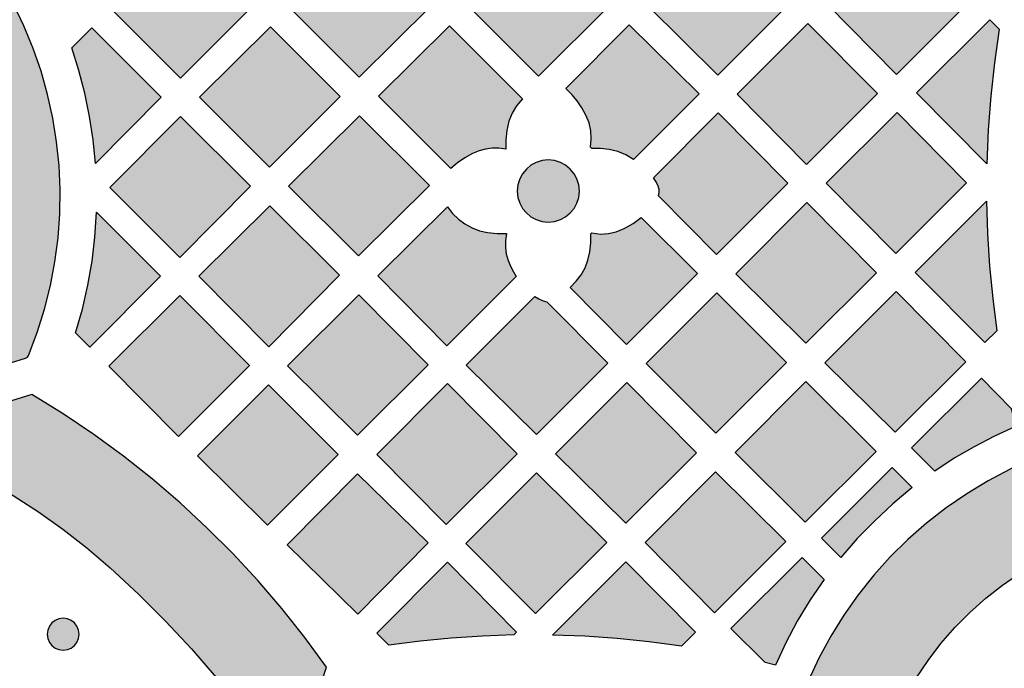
# Model space of a CAD drawing. Header units: millimetres. Extents: x -575 to 893, y -1168 to -690.
# Tile 19 of 72: x -130 to -26, y -1074 to -1006. Entities that reach past the tile are written whole.
import ezdxf

# ---------------------------------------------------------------- set-up
doc = ezdxf.new("R2010")
doc.units = ezdxf.units.MM
doc.layers.add('pattern', color=7, linetype='Continuous', true_color=0x000000)

msp = doc.modelspace()

# ---------------------------------------------------------------- hatches: boundary and pattern name
at = {"layer": 'pattern'}
for points in [[(-113.06, -997.02), (-120.51, -1004.47), (-113.16, -1011.82), (-105.71, -1004.37)], [(-94.2, -996.87), (-101.64, -1004.38), (-94.3, -1011.72), (-86.79, -1004.28)], [(-75.3, -996.77), (-82.74, -1004.28), (-75.4, -1011.62), (-67.89, -1004.18)], [(-49, -1004.06), (-56.4, -996.66), (-63.85, -1004.19), (-56.46, -1011.51)], [(-37.66, -996.77), (-44.93, -1004.04), (-37.6, -1011.45), (-30.08, -1003.93), (-34.75, -999.31)], [(-129.2, -1041.11), (-128.27, -1038.68), (-127.5, -1036.21), (-126.87, -1033.72), (-126.4, -1031.2), (-126.07, -1028.67), (-125.89, -1026.14), (-125.85, -1023.6), (-125.97, -1021.06), (-126.22, -1018.54), (-126.63, -1016.04), (-127.17, -1013.56), (-127.86, -1011.11), (-128.69, -1008.7), (-129.67, -1006.33), (-130.78, -1004.01), (-132.04, -1001.75), (-133.44, -999.55), (-133.6, -999.4), (-133.81, -999.34), (-145.53, -998.82), (-145.77, -998.87), (-145.94, -999.01), (-146.03, -999.22), (-146.02, -999.44), (-145.89, -999.65), (-144.3, -1001.29), (-142.83, -1003.01), (-141.49, -1004.8), (-140.28, -1006.66), (-139.19, -1008.58), (-138.24, -1010.56), (-137.42, -1012.58), (-136.72, -1014.65), (-136.16, -1016.75), (-135.73, -1018.87), (-135.44, -1021.02), (-135.28, -1023.18), (-135.25, -1025.35), (-135.35, -1027.51), (-135.6, -1029.68), (-135.98, -1031.83), (-136.49, -1033.96), (-137.15, -1036.07), (-137.94, -1038.14), (-138.87, -1040.18), (-139.94, -1042.17), (-141.15, -1044.11), (-141.24, -1044.34), (-141.2, -1044.56), (-141.06, -1044.74), (-140.86, -1044.85), (-140.61, -1044.83), (-129.5, -1041.39), (-129.31, -1041.29)], [(-124.63, -1008.62), (-122.52, -1006.51), (-115.18, -1013.84), (-122.12, -1020.84), (-122.37, -1018.34), (-122.74, -1015.87), (-123.24, -1013.43), (-123.87, -1011.02)], [(-111.15, -1013.83), (-103.76, -1021.21), (-96.31, -1013.76), (-103.66, -1006.41)], [(-84.64, -1021.38), (-92.27, -1013.75), (-84.76, -1006.3), (-77.07, -1014), (-77.69, -1014.74), (-78.16, -1015.54), (-78.5, -1016.39), (-78.72, -1017.34), (-78.83, -1018.34), (-78.84, -1019.34), (-79.58, -1019.23), (-80.29, -1019.22), (-80.98, -1019.31), (-81.66, -1019.49), (-82.36, -1019.79), (-83.17, -1020.24), (-83.93, -1020.77)], [(-65.36, -1020.41), (-66.17, -1019.93), (-67.02, -1019.59), (-67.94, -1019.37), (-68.84, -1019.27), (-69.76, -1019.25), (-69.91, -1019.1), (-69.82, -1018.22), (-69.86, -1017.38), (-70.05, -1016.56), (-70.38, -1015.74), (-70.82, -1014.95), (-71.31, -1014.23), (-71.87, -1013.56), (-72.51, -1012.93), (-65.83, -1006.19), (-58.45, -1013.5)], [(-46.96, -1006.06), (-54.44, -1013.54), (-47.1, -1020.95), (-39.63, -1013.47)], [(-28.09, -1020.86), (-35.49, -1013.39), (-27.77, -1005.67), (-26.78, -1006.67), (-27.29, -1010.2), (-27.68, -1013.74), (-27.95, -1017.29)], [(-120.6, -1023.38), (-113.22, -1030.75), (-105.78, -1023.24), (-113.16, -1015.87)], [(-101.75, -1023.22), (-94.38, -1030.59), (-86.89, -1023.17), (-94.27, -1015.8)], [(-62.73, -1024.24), (-62.65, -1023.9), (-62.66, -1023.57), (-62.75, -1023.23), (-62.97, -1022.77), (-63.24, -1022.34), (-56.42, -1015.51), (-49.08, -1022.92), (-56.59, -1030.44)], [(-30.23, -1022.87), (-37.56, -1015.46), (-45.04, -1022.93), (-37.7, -1030.34)], [(-71.07, -1023.75), (-71.14, -1023.09), (-71.33, -1022.47), (-71.63, -1021.92), (-72.03, -1021.43), (-72.52, -1021.03), (-73.07, -1020.73), (-73.69, -1020.54), (-74.35, -1020.47), (-75.01, -1020.54), (-75.62, -1020.73), (-76.18, -1021.03), (-76.66, -1021.43), (-77.06, -1021.92), (-77.36, -1022.47), (-77.55, -1023.09), (-77.62, -1023.75), (-77.55, -1024.41), (-77.36, -1025.02), (-77.06, -1025.58), (-76.66, -1026.06), (-76.18, -1026.46), (-75.62, -1026.76), (-75.01, -1026.96), (-74.35, -1027.02), (-73.69, -1026.96), (-73.07, -1026.76), (-72.52, -1026.46), (-72.03, -1026.06), (-71.63, -1025.58), (-71.33, -1025.02), (-71.14, -1024.41)], [(-39.73, -1032.37), (-47.06, -1024.96), (-54.57, -1032.47), (-47.17, -1039.81)], [(-28.11, -1024.81), (-28.01, -1028.24), (-27.8, -1031.66), (-27.47, -1035.07), (-27.04, -1038.48), (-28.3, -1039.74), (-35.64, -1032.33)], [(-124.23, -1038.71), (-123.51, -1036.21), (-122.93, -1033.69), (-122.49, -1031.16), (-122.19, -1028.6), (-122.03, -1025.99), (-115.28, -1032.74), (-122.71, -1040.23)], [(-103.72, -1025.31), (-111.22, -1032.73), (-103.84, -1040.17), (-96.38, -1032.64)], [(-78.75, -1028.24), (-78.86, -1028.98), (-78.88, -1029.69), (-78.79, -1030.38), (-78.6, -1031.06), (-78.31, -1031.76), (-78.04, -1032.27), (-77.73, -1032.77), (-85.04, -1040.08), (-92.34, -1032.7), (-84.99, -1025.42), (-84.46, -1026.1), (-83.84, -1026.7), (-83.15, -1027.21), (-82.4, -1027.62), (-81.6, -1027.93), (-80.76, -1028.13), (-79.76, -1028.24)], [(-66.34, -1027.71), (-65.41, -1027.18), (-64.54, -1026.55), (-58.6, -1032.44), (-66.09, -1039.93), (-72.06, -1033.91), (-71.4, -1033.27), (-70.88, -1032.59), (-70.47, -1031.86), (-70.17, -1031.05), (-69.97, -1030.16), (-69.86, -1029.22), (-69.86, -1028.27), (-69.76, -1028.17), (-68.86, -1028.28), (-68.01, -1028.24), (-67.18, -1028.05)], [(-49.21, -1041.83), (-56.58, -1034.48), (-64.04, -1041.94), (-56.67, -1049.29)], [(-37.66, -1034.35), (-45.18, -1041.86), (-37.76, -1049.2), (-30.32, -1041.77)], [(-105.87, -1042.16), (-113.24, -1034.78), (-120.7, -1042.24), (-113.36, -1049.65)], [(-101.86, -1042.19), (-94.47, -1049.51), (-87.03, -1042.07), (-94.34, -1034.69)], [(-75.77, -1034.86), (-75.35, -1035.13), (-74.9, -1035.34), (-74.5, -1035.44), (-68.08, -1041.92), (-75.61, -1049.45), (-83.02, -1042.11)], [(-54.63, -1051.32), (-47.24, -1058.69), (-39.78, -1051.23), (-47.17, -1043.86)], [(-25.51, -1046.68), (-25.05, -1048.6), (-27.28, -1049.61), (-29.43, -1050.73), (-31.53, -1051.95), (-33.58, -1053.29), (-36.02, -1050.86), (-28.66, -1043.5)], [(-103.97, -1059.01), (-96.51, -1051.55), (-103.86, -1044.2), (-111.36, -1051.69)], [(-84.97, -1044.06), (-92.44, -1051.53), (-85.11, -1058.94), (-77.63, -1051.47)], [(-66.17, -1058.8), (-58.73, -1051.37), (-66.07, -1043.96), (-73.58, -1051.47)], [(-141.84, -1049.25), (-141.85, -1049.25), (-141.86, -1049.25), (-141.87, -1049.26), (-141.87, -1049.26), (-141.88, -1049.26), (-141.89, -1049.27), (-141.9, -1049.27), (-141.91, -1049.28), (-141.92, -1049.28), (-141.93, -1049.28), (-141.93, -1049.29), (-141.94, -1049.29), (-141.95, -1049.3), (-141.96, -1049.3), (-141.97, -1049.31), (-141.97, -1049.31), (-141.98, -1049.32), (-141.99, -1049.33), (-142, -1049.33), (-142.01, -1049.34), (-142.01, -1049.34), (-142.02, -1049.35), (-142.03, -1049.36), (-142.04, -1049.36), (-142.04, -1049.37), (-142.05, -1049.38), (-142.06, -1049.38), (-142.06, -1049.39), (-142.07, -1049.4), (-142.08, -1049.41), (-142.08, -1049.41), (-142.09, -1049.42), (-142.09, -1049.43), (-142.1, -1049.44), (-142.11, -1049.45), (-142.11, -1049.45), (-142.12, -1049.46), (-142.12, -1049.47), (-142.13, -1049.48), (-142.13, -1049.49), (-142.14, -1049.5), (-142.14, -1049.5), (-142.14, -1049.51), (-142.15, -1049.52), (-142.15, -1049.53), (-142.16, -1049.54), (-142.16, -1049.55), (-142.16, -1049.56), (-142.17, -1049.57), (-142.17, -1049.58), (-142.17, -1049.59), (-142.17, -1049.59), (-142.18, -1049.6), (-142.18, -1049.61), (-142.18, -1049.62), (-142.18, -1049.63), (-142.18, -1049.64), (-142.19, -1049.65), (-142.19, -1049.66), (-142.19, -1049.67), (-142.19, -1049.68), (-142.19, -1049.69), (-142.19, -1049.7), (-142.19, -1049.7), (-142.19, -1049.71), (-142.19, -1049.72), (-142.19, -1049.73), (-142.19, -1049.74), (-142.19, -1049.75), (-142.19, -1049.76), (-142.19, -1049.77), (-142.19, -1049.78), (-142.19, -1049.79), (-142.19, -1049.8), (-142.19, -1049.81), (-142.18, -1049.82), (-142.18, -1049.82), (-142.18, -1049.83), (-142.18, -1049.84), (-142.18, -1049.85), (-142.17, -1049.86), (-142.17, -1049.87), (-142.17, -1049.88), (-142.16, -1049.89), (-142.16, -1049.9), (-142.16, -1049.91), (-142.15, -1049.92), (-142.15, -1049.93), (-142.15, -1049.94), (-142.14, -1049.94), (-142.14, -1049.95), (-142.13, -1049.96), (-142.13, -1049.97), (-142.12, -1049.98), (-142.12, -1049.99), (-142.11, -1050), (-142.11, -1050), (-142.1, -1050.01), (-142.1, -1050.02), (-142.09, -1050.03), (-142.08, -1050.04), (-142.08, -1050.04), (-142.07, -1050.05), (-142.07, -1050.06), (-142.06, -1050.07), (-142.05, -1050.07), (-142.05, -1050.08), (-142.04, -1050.09), (-142.03, -1050.09), (-142.02, -1050.1), (-142.02, -1050.11), (-142.01, -1050.11), (-142, -1050.12), (-141.99, -1050.12), (-141.99, -1050.13), (-141.98, -1050.14), (-141.97, -1050.14), (-141.96, -1050.15), (-141.96, -1050.15), (-141.95, -1050.16), (-141.94, -1050.16), (-141.93, -1050.17), (-141.92, -1050.17), (-141.91, -1050.17), (-141.91, -1050.18), (-141.9, -1050.18), (-141.89, -1050.19), (-141.88, -1050.19), (-139.04, -1051.42), (-136.25, -1052.78), (-133.5, -1054.26), (-130.8, -1055.86), (-128.15, -1057.59), (-125.57, -1059.44), (-123.04, -1061.41), (-120.59, -1063.51), (-117.59, -1066.28), (-114.73, -1069.12), (-112, -1072.05), (-109.4, -1075.07), (-106.91, -1078.19), (-104.53, -1081.41), (-102.26, -1084.75), (-102.25, -1084.76), (-102.24, -1084.77), (-102.23, -1084.79), (-102.22, -1084.8), (-102.2, -1084.81), (-102.19, -1084.82), (-102.18, -1084.84), (-102.17, -1084.84), (-102.17, -1084.85), (-102.16, -1084.85), (-102.15, -1084.86), (-102.15, -1084.87), (-102.14, -1084.87), (-102.13, -1084.88), (-102.13, -1084.88), (-102.12, -1084.89), (-102.11, -1084.89), (-102.1, -1084.9), (-102.1, -1084.9), (-102.09, -1084.91), (-102.08, -1084.91), (-102.07, -1084.91), (-102.06, -1084.92), (-102.06, -1084.92), (-102.05, -1084.93), (-102.04, -1084.93), (-102.03, -1084.93), (-102.02, -1084.94), (-102.02, -1084.94), (-102.01, -1084.94), (-102, -1084.95), (-101.99, -1084.95), (-101.98, -1084.95), (-101.97, -1084.95), (-101.96, -1084.96), (-101.96, -1084.96), (-101.95, -1084.96), (-101.94, -1084.96), (-101.93, -1084.96), (-101.92, -1084.96), (-101.91, -1084.97), (-101.9, -1084.97), (-101.89, -1084.97), (-101.88, -1084.97), (-101.86, -1084.97), (-101.84, -1084.97), (-101.83, -1084.97), (-101.81, -1084.97), (-101.79, -1084.97), (-101.78, -1084.97), (-101.76, -1084.97), (-101.74, -1084.96), (-101.73, -1084.96), (-101.71, -1084.95), (-101.69, -1084.95), (-101.68, -1084.94), (-101.66, -1084.94), (-101.65, -1084.94), (-101.64, -1084.93), (-101.64, -1084.93), (-101.63, -1084.92), (-101.62, -1084.92), (-101.61, -1084.92), (-101.6, -1084.91), (-101.6, -1084.91), (-101.59, -1084.9), (-101.58, -1084.9), (-101.57, -1084.9), (-101.57, -1084.89), (-101.56, -1084.89), (-101.55, -1084.88), (-101.54, -1084.88), (-101.54, -1084.87), (-101.53, -1084.86), (-101.52, -1084.86), (-101.52, -1084.85), (-101.51, -1084.85), (-101.5, -1084.84), (-101.5, -1084.83), (-101.49, -1084.83), (-101.48, -1084.82), (-101.48, -1084.82), (-101.47, -1084.81), (-101.46, -1084.8), (-101.46, -1084.8), (-101.45, -1084.79), (-101.45, -1084.78), (-101.44, -1084.78), (-101.44, -1084.77), (-101.43, -1084.76), (-101.43, -1084.75), (-101.42, -1084.75), (-101.42, -1084.74), (-101.41, -1084.72), (-101.4, -1084.71), (-101.39, -1084.69), (-101.38, -1084.68), (-101.38, -1084.66), (-101.37, -1084.65), (-101.37, -1084.63), (-97.76, -1073.98), (-100.05, -1070.84), (-102.47, -1067.8), (-104.99, -1064.85), (-107.62, -1062.01), (-110.36, -1059.28), (-113.2, -1056.65), (-116.14, -1054.13), (-119.18, -1051.72), (-122.31, -1049.43), (-125.53, -1047.27), (-128.84, -1045.22)], [(-40.77, -1085.81), (-40.77, -1085.81), (-40.76, -1085.82), (-40.76, -1085.83), (-40.75, -1085.84), (-40.75, -1085.84), (-40.74, -1085.85), (-40.74, -1085.86), (-40.73, -1085.87), (-40.73, -1085.87), (-40.72, -1085.88), (-40.71, -1085.89), (-40.71, -1085.89), (-40.7, -1085.9), (-40.69, -1085.91), (-40.69, -1085.91), (-40.68, -1085.92), (-40.67, -1085.93), (-40.67, -1085.93), (-40.66, -1085.94), (-40.65, -1085.94), (-40.65, -1085.95), (-40.64, -1085.96), (-40.63, -1085.96), (-40.62, -1085.97), (-40.61, -1085.97), (-40.61, -1085.98), (-40.6, -1085.98), (-40.59, -1085.99), (-40.58, -1085.99), (-40.57, -1086), (-40.56, -1086), (-40.56, -1086), (-40.55, -1086.01), (-40.54, -1086.01), (-40.53, -1086.02), (-40.52, -1086.02), (-40.51, -1086.02), (-40.5, -1086.03), (-40.49, -1086.03), (-40.48, -1086.03), (-40.47, -1086.03), (-40.47, -1086.04), (-40.46, -1086.04), (-40.45, -1086.04), (-40.44, -1086.04), (-40.43, -1086.04), (-40.42, -1086.05), (-40.41, -1086.05), (-40.4, -1086.05), (-40.39, -1086.05), (-40.38, -1086.05), (-40.37, -1086.05), (-40.36, -1086.05), (-40.35, -1086.05), (-40.35, -1086.05), (-40.34, -1086.05), (-40.33, -1086.05), (-40.32, -1086.05), (-40.31, -1086.05), (-40.3, -1086.05), (-40.29, -1086.05), (-40.28, -1086.05), (-40.27, -1086.05), (-40.27, -1086.04), (-40.26, -1086.04), (-40.25, -1086.04), (-40.24, -1086.04), (-40.23, -1086.04), (-40.22, -1086.04), (-40.21, -1086.03), (-40.2, -1086.03), (-40.2, -1086.03), (-40.19, -1086.03), (-40.18, -1086.02), (-40.17, -1086.02), (-40.16, -1086.02), (-40.15, -1086.01), (-40.14, -1086.01), (-40.14, -1086.01), (-40.13, -1086), (-40.12, -1086), (-40.11, -1085.99), (-40.1, -1085.99), (-40.09, -1085.98), (-40.09, -1085.98), (-40.08, -1085.97), (-40.07, -1085.97), (-40.06, -1085.96), (-40.05, -1085.96), (-40.05, -1085.95), (-40.04, -1085.95), (-40.03, -1085.94), (-40.02, -1085.94), (-40.02, -1085.93), (-40.01, -1085.92), (-40, -1085.92), (-39.99, -1085.91), (-39.99, -1085.9), (-39.98, -1085.9), (-39.97, -1085.89), (-39.97, -1085.88), (-39.96, -1085.87), (-39.96, -1085.87), (-39.95, -1085.86), (-39.94, -1085.85), (-39.94, -1085.85), (-39.93, -1085.84), (-39.93, -1085.83), (-39.92, -1085.82), (-39.92, -1085.81), (-39.91, -1085.81), (-39.91, -1085.8), (-39.9, -1085.79), (-39.9, -1085.78), (-39.89, -1085.77), (-39.89, -1085.76), (-39.89, -1085.76), (-39.88, -1085.75), (-39.88, -1085.74), (-39.88, -1085.73), (-39.87, -1085.72), (-39.87, -1085.71), (-39.87, -1085.71), (-39.86, -1085.7), (-39.86, -1085.69), (-39.86, -1085.68), (-39.86, -1085.67), (-39.86, -1085.66), (-39.26, -1083.42), (-38.53, -1081.25), (-37.66, -1079.14), (-36.66, -1077.11), (-35.54, -1075.15), (-34.29, -1073.28), (-32.93, -1071.49), (-31.46, -1069.8), (-29.89, -1068.21), (-28.21, -1066.72), (-26.45, -1065.34), (-24.59, -1064.08), (-22.65, -1062.93), (-20.63, -1061.91), (-18.54, -1061.02), (-16.39, -1060.26), (-14.17, -1059.65), (-11.89, -1059.18), (-11.88, -1059.18), (-11.87, -1059.17), (-11.87, -1059.17), (-11.86, -1059.17), (-11.85, -1059.17), (-11.84, -1059.17), (-11.83, -1059.16), (-11.82, -1059.16), (-11.81, -1059.16), (-11.8, -1059.15), (-11.79, -1059.15), (-11.78, -1059.15), (-11.78, -1059.14), (-11.77, -1059.14), (-11.76, -1059.14), (-11.75, -1059.13), (-11.74, -1059.13), (-11.73, -1059.12), (-11.72, -1059.12), (-11.72, -1059.11), (-11.71, -1059.11), (-11.7, -1059.1), (-11.69, -1059.1), (-11.68, -1059.09), (-11.67, -1059.08), (-11.67, -1059.08), (-11.66, -1059.07), (-11.65, -1059.07), (-11.64, -1059.06), (-11.64, -1059.05), (-11.63, -1059.05), (-11.62, -1059.04), (-11.62, -1059.03), (-11.61, -1059.02), (-11.6, -1059.02), (-11.6, -1059.01), (-11.59, -1059), (-11.58, -1058.99), (-11.58, -1058.99), (-11.57, -1058.98), (-11.56, -1058.97), (-11.56, -1058.96), (-11.55, -1058.95), (-11.55, -1058.94), (-11.54, -1058.94), (-11.54, -1058.93), (-11.53, -1058.92), (-11.53, -1058.91), (-11.53, -1058.9), (-11.52, -1058.89), (-11.52, -1058.88), (-11.51, -1058.88), (-11.51, -1058.87), (-11.51, -1058.86), (-11.5, -1058.85), (-11.5, -1058.84), (-11.5, -1058.83), (-11.5, -1058.82), (-11.49, -1058.81), (-11.49, -1058.8), (-11.49, -1058.79), (-11.49, -1058.79), (-11.48, -1058.78), (-11.48, -1058.77), (-11.48, -1058.76), (-11.48, -1058.75), (-11.48, -1058.74), (-11.48, -1058.73), (-11.48, -1058.72), (-11.48, -1058.71), (-11.48, -1058.7), (-11.48, -1058.69), (-11.48, -1058.68), (-11.48, -1058.67), (-11.48, -1058.67), (-11.48, -1058.66), (-11.48, -1058.65), (-11.48, -1058.64), (-11.48, -1058.63), (-11.48, -1058.62), (-11.48, -1058.61), (-11.48, -1058.6), (-11.49, -1058.59), (-11.49, -1058.58), (-11.49, -1058.57), (-11.49, -1058.56), (-11.5, -1058.55), (-11.5, -1058.54), (-11.5, -1058.53), (-11.5, -1058.52), (-11.51, -1058.51), (-11.51, -1058.5), (-11.51, -1058.49), (-11.52, -1058.48), (-11.52, -1058.48), (-11.53, -1058.47), (-11.53, -1058.46), (-11.54, -1058.45), (-11.54, -1058.44), (-11.55, -1058.43), (-11.55, -1058.42), (-11.56, -1058.41), (-11.56, -1058.41), (-11.57, -1058.4), (-11.57, -1058.39), (-11.58, -1058.38), (-11.59, -1058.37), (-11.59, -1058.37), (-11.6, -1058.36), (-11.6, -1058.35), (-11.61, -1058.34), (-11.62, -1058.34), (-11.62, -1058.33), (-11.63, -1058.32), (-11.64, -1058.32), (-11.65, -1058.31), (-11.65, -1058.3), (-11.66, -1058.3), (-11.67, -1058.29), (-11.67, -1058.29), (-11.68, -1058.28), (-11.69, -1058.28), (-11.7, -1058.27), (-11.71, -1058.27), (-11.71, -1058.26), (-11.72, -1058.26), (-11.73, -1058.25), (-11.74, -1058.25), (-23.2, -1051.99), (-25.62, -1053.09), (-27.96, -1054.32), (-30.21, -1055.68), (-32.38, -1057.17), (-34.44, -1058.78), (-36.41, -1060.51), (-38.27, -1062.35), (-40.02, -1064.29), (-41.65, -1066.34), (-43.17, -1068.49), (-44.55, -1070.73), (-45.81, -1073.05), (-46.93, -1075.46)], [(-35.95, -1055.04), (-37.99, -1056.74), (-39.92, -1058.53), (-41.75, -1060.42), (-43.48, -1062.43), (-45.54, -1060.38), (-38.08, -1052.92)], [(-87.03, -1060.87), (-94.46, -1068.38), (-101.91, -1061.08), (-94.47, -1053.57)], [(-68.19, -1060.83), (-75.6, -1053.49), (-83.05, -1060.93), (-75.71, -1068.34)], [(-49.29, -1060.72), (-56.7, -1053.39), (-64.14, -1060.83), (-56.81, -1068.24)], [(-45.26, -1064.74), (-46.73, -1066.9), (-48.08, -1069.12), (-49.3, -1071.41), (-50.4, -1073.77), (-51.48, -1073.5), (-55.08, -1069.92), (-47.58, -1062.42)], [(-78, -1070.59), (-81.31, -1070.7), (-84.6, -1070.92), (-87.88, -1071.24), (-91.16, -1071.67), (-92.43, -1070.41), (-85, -1062.9), (-77.69, -1070.29)], [(-60.31, -1071.77), (-63.7, -1071.31), (-67.09, -1070.96), (-70.5, -1070.72), (-73.91, -1070.6), (-66.18, -1062.86), (-58.83, -1070.28)], [(-123.85, -1070.52), (-123.91, -1070.07), (-124.08, -1069.67), (-124.34, -1069.32), (-124.69, -1069.06), (-125.09, -1068.89), (-125.54, -1068.83), (-125.98, -1068.89), (-126.39, -1069.06), (-126.73, -1069.32), (-126.99, -1069.67), (-127.16, -1070.07), (-127.22, -1070.52), (-127.16, -1070.96), (-126.99, -1071.37), (-126.73, -1071.71), (-126.39, -1071.97), (-125.98, -1072.14), (-125.54, -1072.2), (-125.09, -1072.14), (-124.69, -1071.97), (-124.34, -1071.71), (-124.08, -1071.37), (-123.91, -1070.96)]]:
    msp.add_hatch(color=256, dxfattribs=at).paths.add_polyline_path(points, flags=0)

# ---------------------------------------------------------------- linework, layer by layer
for points in [[(-113.06, -997.02), (-120.51, -1004.47), (-113.16, -1011.82), (-105.71, -1004.37)], [(-94.2, -996.87), (-101.64, -1004.38), (-94.3, -1011.72), (-86.79, -1004.28)], [(-75.3, -996.77), (-82.74, -1004.28), (-75.4, -1011.62), (-67.89, -1004.18)], [(-49, -1004.06), (-56.4, -996.66), (-63.85, -1004.19), (-56.46, -1011.51)], [(-37.66, -996.77), (-44.93, -1004.04), (-37.6, -1011.45), (-30.08, -1003.93), (-34.75, -999.31)], [(-124.63, -1008.62), (-122.52, -1006.51), (-115.18, -1013.84), (-122.12, -1020.84), (-122.37, -1018.34), (-122.74, -1015.87), (-123.24, -1013.43), (-123.87, -1011.02)], [(-111.15, -1013.83), (-103.76, -1021.21), (-96.31, -1013.76), (-103.66, -1006.41)], [(-84.64, -1021.38), (-92.27, -1013.75), (-84.76, -1006.3), (-77.07, -1014), (-77.69, -1014.74), (-78.16, -1015.54), (-78.5, -1016.39), (-78.72, -1017.34), (-78.83, -1018.34), (-78.84, -1019.34), (-79.58, -1019.23), (-80.29, -1019.22), (-80.98, -1019.31), (-81.66, -1019.49), (-82.36, -1019.79), (-83.17, -1020.24), (-83.93, -1020.77)], [(-65.36, -1020.41), (-66.17, -1019.93), (-67.02, -1019.59), (-67.94, -1019.37), (-68.84, -1019.27), (-69.76, -1019.25), (-69.91, -1019.1), (-69.82, -1018.22), (-69.86, -1017.38), (-70.05, -1016.56), (-70.38, -1015.74), (-70.82, -1014.95), (-71.31, -1014.23), (-71.87, -1013.56), (-72.51, -1012.93), (-65.83, -1006.19), (-58.45, -1013.5)], [(-46.96, -1006.06), (-54.44, -1013.54), (-47.1, -1020.95), (-39.63, -1013.47)], [(-28.09, -1020.86), (-35.49, -1013.39), (-27.77, -1005.67), (-26.78, -1006.67), (-27.29, -1010.2), (-27.68, -1013.74), (-27.95, -1017.29)], [(-120.6, -1023.38), (-113.22, -1030.75), (-105.78, -1023.24), (-113.16, -1015.87)], [(-101.75, -1023.22), (-94.38, -1030.59), (-86.89, -1023.17), (-94.27, -1015.8)], [(-62.73, -1024.24), (-62.65, -1023.9), (-62.66, -1023.57), (-62.75, -1023.23), (-62.97, -1022.77), (-63.24, -1022.34), (-56.42, -1015.51), (-49.08, -1022.92), (-56.59, -1030.44)], [(-30.23, -1022.87), (-37.56, -1015.46), (-45.04, -1022.93), (-37.7, -1030.34)], [(-71.07, -1023.75), (-71.14, -1023.09), (-71.33, -1022.47), (-71.63, -1021.92), (-72.03, -1021.43), (-72.52, -1021.03), (-73.07, -1020.73), (-73.69, -1020.54), (-74.35, -1020.47), (-75.01, -1020.54), (-75.62, -1020.73), (-76.18, -1021.03), (-76.66, -1021.43), (-77.06, -1021.92), (-77.36, -1022.47), (-77.55, -1023.09), (-77.62, -1023.75), (-77.55, -1024.41), (-77.36, -1025.02), (-77.06, -1025.58), (-76.66, -1026.06), (-76.18, -1026.46), (-75.62, -1026.76), (-75.01, -1026.96), (-74.35, -1027.02), (-73.69, -1026.96), (-73.07, -1026.76), (-72.52, -1026.46), (-72.03, -1026.06), (-71.63, -1025.58), (-71.33, -1025.02), (-71.14, -1024.41)], [(-39.73, -1032.37), (-47.06, -1024.96), (-54.57, -1032.47), (-47.17, -1039.81)], [(-28.11, -1024.81), (-28.01, -1028.24), (-27.8, -1031.66), (-27.47, -1035.07), (-27.04, -1038.48), (-28.3, -1039.74), (-35.64, -1032.33)], [(-124.23, -1038.71), (-123.51, -1036.21), (-122.93, -1033.69), (-122.49, -1031.16), (-122.19, -1028.6), (-122.03, -1025.99), (-115.28, -1032.74), (-122.71, -1040.23)], [(-103.72, -1025.31), (-111.22, -1032.73), (-103.84, -1040.17), (-96.38, -1032.64)], [(-78.75, -1028.24), (-78.86, -1028.98), (-78.88, -1029.69), (-78.79, -1030.38), (-78.6, -1031.06), (-78.31, -1031.76), (-78.04, -1032.27), (-77.73, -1032.77), (-85.04, -1040.08), (-92.34, -1032.7), (-84.99, -1025.42), (-84.46, -1026.1), (-83.84, -1026.7), (-83.15, -1027.21), (-82.4, -1027.62), (-81.6, -1027.93), (-80.76, -1028.13), (-79.76, -1028.24)], [(-66.34, -1027.71), (-65.41, -1027.18), (-64.54, -1026.55), (-58.6, -1032.44), (-66.09, -1039.93), (-72.06, -1033.91), (-71.4, -1033.27), (-70.88, -1032.59), (-70.47, -1031.86), (-70.17, -1031.05), (-69.97, -1030.16), (-69.86, -1029.22), (-69.86, -1028.27), (-69.76, -1028.17), (-68.86, -1028.28), (-68.01, -1028.24), (-67.18, -1028.05)], [(-49.21, -1041.83), (-56.58, -1034.48), (-64.04, -1041.94), (-56.67, -1049.29)], [(-37.66, -1034.35), (-45.18, -1041.86), (-37.76, -1049.2), (-30.32, -1041.77)], [(-105.87, -1042.16), (-113.24, -1034.78), (-120.7, -1042.24), (-113.36, -1049.65)], [(-101.86, -1042.19), (-94.47, -1049.51), (-87.03, -1042.07), (-94.34, -1034.69)], [(-75.77, -1034.86), (-75.35, -1035.13), (-74.9, -1035.34), (-74.5, -1035.44), (-68.08, -1041.92), (-75.61, -1049.45), (-83.02, -1042.11)], [(-54.63, -1051.32), (-47.24, -1058.69), (-39.78, -1051.23), (-47.17, -1043.86)], [(-25.51, -1046.68), (-25.05, -1048.6), (-27.28, -1049.61), (-29.43, -1050.73), (-31.53, -1051.95), (-33.58, -1053.29), (-36.02, -1050.86), (-28.66, -1043.5)], [(-103.97, -1059.01), (-96.51, -1051.55), (-103.86, -1044.2), (-111.36, -1051.69)], [(-84.97, -1044.06), (-92.44, -1051.53), (-85.11, -1058.94), (-77.63, -1051.47)], [(-66.17, -1058.8), (-58.73, -1051.37), (-66.07, -1043.96), (-73.58, -1051.47)], [(-35.95, -1055.04), (-37.99, -1056.74), (-39.92, -1058.53), (-41.75, -1060.42), (-43.48, -1062.43), (-45.54, -1060.38), (-38.08, -1052.92)], [(-87.03, -1060.87), (-94.46, -1068.38), (-101.91, -1061.08), (-94.47, -1053.57)], [(-68.19, -1060.83), (-75.6, -1053.49), (-83.05, -1060.93), (-75.71, -1068.34)], [(-49.29, -1060.72), (-56.7, -1053.39), (-64.14, -1060.83), (-56.81, -1068.24)], [(-45.26, -1064.74), (-46.73, -1066.9), (-48.08, -1069.12), (-49.3, -1071.41), (-50.4, -1073.77), (-51.48, -1073.5), (-55.08, -1069.92), (-47.58, -1062.42)], [(-78, -1070.59), (-81.31, -1070.7), (-84.6, -1070.92), (-87.88, -1071.24), (-91.16, -1071.67), (-92.43, -1070.41), (-85, -1062.9), (-77.69, -1070.29)], [(-60.31, -1071.77), (-63.7, -1071.31), (-67.09, -1070.96), (-70.5, -1070.72), (-73.91, -1070.6), (-66.18, -1062.86), (-58.83, -1070.28)], [(-123.85, -1070.52), (-123.91, -1070.07), (-124.08, -1069.67), (-124.34, -1069.32), (-124.69, -1069.06), (-125.09, -1068.89), (-125.54, -1068.83), (-125.98, -1068.89), (-126.39, -1069.06), (-126.73, -1069.32), (-126.99, -1069.67), (-127.16, -1070.07), (-127.22, -1070.52), (-127.16, -1070.96), (-126.99, -1071.37), (-126.73, -1071.71), (-126.39, -1071.97), (-125.98, -1072.14), (-125.54, -1072.2), (-125.09, -1072.14), (-124.69, -1071.97), (-124.34, -1071.71), (-124.08, -1071.37), (-123.91, -1070.96)]]:
    msp.add_lwpolyline(points, close=True, dxfattribs=at)
for points in [[(-140.61, -1044.83), (-129.5, -1041.39), (-129.31, -1041.29), (-129.2, -1041.11), (-128.27, -1038.68), (-127.5, -1036.21), (-126.87, -1033.72), (-126.4, -1031.2), (-126.07, -1028.67), (-125.89, -1026.14), (-125.85, -1023.6), (-125.97, -1021.06), (-126.22, -1018.54), (-126.63, -1016.04), (-127.17, -1013.56), (-127.86, -1011.11), (-128.69, -1008.7), (-129.67, -1006.33), (-130.78, -1004.01)], [(-101.37, -1084.63), (-97.76, -1073.98), (-100.05, -1070.84), (-102.47, -1067.8), (-104.99, -1064.85), (-107.62, -1062.01), (-110.36, -1059.28), (-113.2, -1056.65), (-116.14, -1054.13), (-119.18, -1051.72), (-122.31, -1049.43), (-125.53, -1047.27), (-128.84, -1045.22), (-141.84, -1049.25)], [(-141.88, -1050.19), (-139.04, -1051.42), (-136.25, -1052.78), (-133.5, -1054.26), (-130.8, -1055.86), (-128.15, -1057.59), (-125.57, -1059.44), (-123.04, -1061.41), (-120.59, -1063.51), (-117.59, -1066.28), (-114.73, -1069.12), (-112, -1072.05), (-109.4, -1075.07), (-106.91, -1078.19), (-104.53, -1081.41), (-102.26, -1084.75)], [(-11.74, -1058.25), (-23.2, -1051.99), (-25.62, -1053.09), (-27.96, -1054.32), (-30.21, -1055.68), (-32.38, -1057.17), (-34.44, -1058.78), (-36.41, -1060.51), (-38.27, -1062.35), (-40.02, -1064.29), (-41.65, -1066.34), (-43.17, -1068.49), (-44.55, -1070.73), (-45.81, -1073.05), (-46.93, -1075.46), (-40.77, -1085.81)], [(-39.86, -1085.66), (-39.26, -1083.42), (-38.53, -1081.25), (-37.66, -1079.14), (-36.66, -1077.11), (-35.54, -1075.15), (-34.29, -1073.28), (-32.93, -1071.49), (-31.46, -1069.8), (-29.89, -1068.21), (-28.21, -1066.72), (-26.45, -1065.34), (-24.59, -1064.08), (-22.65, -1062.93), (-20.63, -1061.91), (-18.54, -1061.02), (-16.39, -1060.26), (-14.17, -1059.65), (-11.89, -1059.18)]]:
    msp.add_lwpolyline(points, dxfattribs=at)

doc.saveas('drawing.dxf')
